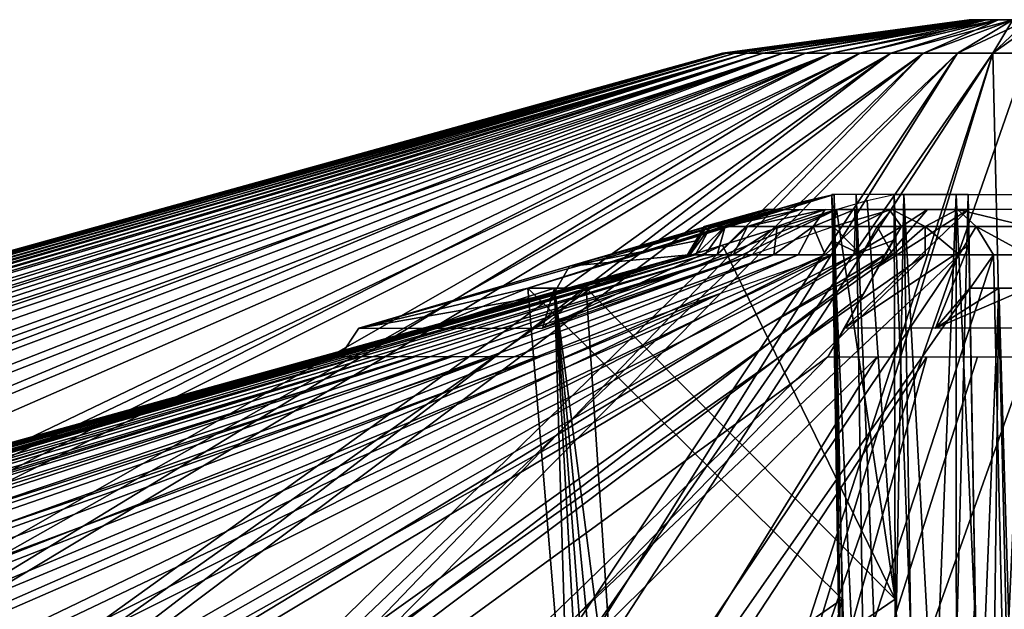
# Model space of a CAD drawing. Header units: millimetres. Extents: x -121 to 75, y -30 to 271.
# Tile 141 of 217: x -10.91 to -0.26, y 264.57 to 270.95. Entities that reach past the tile are written whole.
import ezdxf

# ---------------------------------------------------------------- set-up
doc = ezdxf.new("R2010")
doc.units = ezdxf.units.MM
doc.header["$LTSCALE"] = 65.185185
for name, color, linetype in [('396', 7, 'CONTINUOUS'), ('399', 7, 'CONTINUOUS'), ('444', 7, 'CONTINUOUS'), ('446', 7, 'CONTINUOUS'), ('447', 7, 'CONTINUOUS'), ('449', 7, 'CONTINUOUS'), ('452', 7, 'CONTINUOUS'), ('453', 7, 'CONTINUOUS'), ('481', 7, 'CONTINUOUS'), ('486', 7, 'CONTINUOUS'), ('489', 7, 'CONTINUOUS'), ('490', 7, 'CONTINUOUS'), ('491', 7, 'CONTINUOUS'), ('492', 7, 'CONTINUOUS'), ('494', 7, 'CONTINUOUS')]:
    doc.layers.add(name, color=color, linetype=linetype)

msp = doc.modelspace()

# ---------------------------------------------------------------- linework, layer by layer
at = {"layer": '396', "color": 251, "linetype": 'Continuous', "true_color": 0x4d4d4d}
for points in [[(-102.785, 242.989, 2.202), (-3.306, 270.582, -0.193), (-103.23, 242.871, 0.755), (-102.785, 242.989, 2.202)], [(-103.23, 242.871, 0.755), (-3.306, 270.582, -0.193), (-103.23, 242.871, -0.755), (-103.23, 242.871, 0.755)], [(-103.23, 242.871, -0.755), (-3.306, 270.582, -0.193), (-102.785, 242.989, -2.202), (-103.23, 242.871, -0.755)], [(-102.403, 243.09, 2.863), (-3.306, 270.582, -0.193), (-102.785, 242.989, 2.202), (-102.403, 243.09, 2.863)], [(-102.785, 242.989, -2.202), (-3.306, 270.582, -0.193), (-102.403, 243.09, -2.863), (-102.785, 242.989, -2.202)], [(-101.924, 243.218, 3.462), (-3.306, 270.582, -0.193), (-102.403, 243.09, 2.863), (-101.924, 243.218, 3.462)], [(-102.403, 243.09, -2.863), (-3.306, 270.582, -0.193), (-101.924, 243.218, -3.462), (-102.403, 243.09, -2.863)], [(-101.358, 243.369, 3.985), (-3.306, 270.582, -0.193), (-101.924, 243.218, 3.462), (-101.358, 243.369, 3.985)], [(-101.924, 243.218, -3.462), (-3.306, 270.582, -0.193), (-101.358, 243.369, -3.985), (-101.924, 243.218, -3.462)], [(-100.715, 243.542, 4.417), (-3.306, 270.582, -0.193), (-101.358, 243.369, 3.985), (-100.715, 243.542, 4.417)], [(-3.306, 270.582, -0.193), (-100.715, 243.542, -4.417), (-101.358, 243.369, -3.985), (-3.306, 270.582, -0.193)], [(-3.306, 270.582, 0.193), (-3.306, 270.582, -0.193), (-100.715, 243.542, 4.417), (-3.306, 270.582, 0.193)], [(-92.398, 245.751, 9.136), (-3.306, 270.582, 0.193), (-100.715, 243.542, 4.417), (-92.398, 245.751, 9.136)], [(-91.935, 245.871, -9.399), (-100.715, 243.542, -4.417), (-3.306, 270.582, -0.193), (-91.935, 245.871, -9.399)], [(-84.868, 247.672, 13.411), (-3.306, 270.582, 0.193), (-92.398, 245.751, 9.136), (-84.868, 247.672, 13.411)], [(-84.027, 247.881, -13.889), (-91.935, 245.871, -9.399), (-3.261, 270.582, -0.575), (-84.027, 247.881, -13.889)], [(-3.261, 270.582, -0.575), (-91.935, 245.871, -9.399), (-3.306, 270.582, -0.193), (-3.261, 270.582, -0.575)], [(-77.983, 249.346, 17.325), (-3.261, 270.582, 0.575), (-84.868, 247.672, 13.411), (-77.983, 249.346, 17.325)], [(-3.261, 270.582, 0.575), (-3.306, 270.582, 0.193), (-84.868, 247.672, 13.411), (-3.261, 270.582, 0.575)], [(-76.825, 249.619, -17.983), (-84.027, 247.881, -13.889), (-3.261, 270.582, -0.575), (-76.825, 249.619, -17.983)], [(-71.621, 250.806, 20.945), (-3.261, 270.582, 0.575), (-77.983, 249.346, 17.325), (-71.621, 250.806, 20.945)], [(-70.189, 251.121, -21.76), (-76.825, 249.619, -17.983), (-3.172, 270.582, -0.95), (-70.189, 251.121, -21.76)], [(-3.172, 270.582, -0.95), (-76.825, 249.619, -17.983), (-3.261, 270.582, -0.575), (-3.172, 270.582, -0.95)], [(-3.172, 270.582, 0.95), (-3.261, 270.582, 0.575), (-71.621, 250.806, 20.945), (-3.172, 270.582, 0.95)], [(-65.68, 252.076, 24.329), (-3.172, 270.582, 0.95), (-71.621, 250.806, 20.945), (-65.68, 252.076, 24.329)], [(-63.999, 252.416, -25.287), (-70.189, 251.121, -21.76), (-3.041, 270.582, -1.312), (-63.999, 252.416, -25.287)], [(-3.041, 270.582, -1.312), (-70.189, 251.121, -21.76), (-3.172, 270.582, -0.95), (-3.041, 270.582, -1.312)], [(-3.041, 270.582, 1.312), (-3.172, 270.582, 0.95), (-65.68, 252.076, 24.329), (-3.041, 270.582, 1.312)], [(-60.071, 253.175, 27.529), (-3.041, 270.582, 1.312), (-65.68, 252.076, 24.329), (-60.071, 253.175, 27.529)], [(-58.157, 253.524, -28.622), (-63.999, 252.416, -25.287), (-3.041, 270.582, -1.312), (-58.157, 253.524, -28.622)], [(-54.718, 254.115, 30.587), (-3.041, 270.582, 1.312), (-60.071, 253.175, 27.529), (-54.718, 254.115, 30.587)], [(-52.572, 254.459, -31.814), (-58.157, 253.524, -28.622), (-2.868, 270.582, -1.656), (-52.572, 254.459, -31.814)], [(-2.868, 270.582, -1.656), (-58.157, 253.524, -28.622), (-3.041, 270.582, -1.312), (-2.868, 270.582, -1.656)], [(-49.552, 254.906, 33.542), (-2.868, 270.582, 1.656), (-54.718, 254.115, 30.587), (-49.552, 254.906, 33.542)], [(-2.868, 270.582, 1.656), (-3.041, 270.582, 1.312), (-54.718, 254.115, 30.587), (-2.868, 270.582, 1.656)], [(-47.169, 255.226, -34.908), (-52.572, 254.459, -31.814), (-2.656, 270.582, -1.977), (-47.169, 255.226, -34.908)], [(-2.656, 270.582, -1.977), (-52.572, 254.459, -31.814), (-2.868, 270.582, -1.656), (-2.656, 270.582, -1.977)], [(-2.656, 270.582, 1.977), (-2.868, 270.582, 1.656), (-49.552, 254.906, 33.542), (-2.656, 270.582, 1.977)], [(-44.515, 255.548, 36.429), (-2.656, 270.582, 1.977), (-49.552, 254.906, 33.542), (-44.515, 255.548, 36.429)], [(-41.883, 255.828, -37.94), (-47.169, 255.226, -34.908), (-2.656, 270.582, -1.977), (-41.883, 255.828, -37.94)], [(-2.409, 270.582, 2.272), (-2.656, 270.582, 1.977), (-44.515, 255.548, 36.429), (-2.409, 270.582, 2.272)], [(-39.556, 256.041, 39.276), (-2.409, 270.582, 2.272), (-44.515, 255.548, 36.429), (-39.556, 256.041, 39.276)], [(-36.661, 256.259, -40.94), (-41.883, 255.828, -37.94), (-2.409, 270.582, -2.272), (-36.661, 256.259, -40.94)], [(-2.409, 270.582, -2.272), (-41.883, 255.828, -37.94), (-2.656, 270.582, -1.977), (-2.409, 270.582, -2.272)], [(-34.64, 256.38, 42.103), (-2.129, 270.582, 2.537), (-39.556, 256.041, 39.276), (-34.64, 256.38, 42.103)], [(-2.129, 270.582, 2.537), (-2.409, 270.582, 2.272), (-39.556, 256.041, 39.276), (-2.129, 270.582, 2.537)], [(-31.47, 256.514, -43.93), (-36.661, 256.259, -40.94), (-2.129, 270.582, -2.537), (-31.47, 256.514, -43.93)], [(-2.129, 270.582, -2.537), (-36.661, 256.259, -40.94), (-2.409, 270.582, -2.272), (-2.129, 270.582, -2.537)], [(-29.742, 256.558, 44.926), (-2.129, 270.582, 2.537), (-34.64, 256.38, 42.103), (-29.742, 256.558, 44.926)], [(-26.289, 256.585, -46.918), (-31.47, 256.514, -43.93), (-1.82, 270.582, -2.767), (-26.289, 256.585, -46.918)], [(-1.82, 270.582, -2.767), (-31.47, 256.514, -43.93), (-2.129, 270.582, -2.537), (-1.82, 270.582, -2.767)], [(-24.85, 256.572, 47.749), (-1.82, 270.582, 2.767), (-29.742, 256.558, 44.926), (-24.85, 256.572, 47.749)], [(-1.82, 270.582, 2.767), (-2.129, 270.582, 2.537), (-29.742, 256.558, 44.926), (-1.82, 270.582, 2.767)], [(-21.11, 256.471, -49.912), (-26.289, 256.585, -46.918), (-1.486, 270.582, -2.959), (-21.11, 256.471, -49.912)], [(-1.486, 270.582, -2.959), (-26.289, 256.585, -46.918), (-1.82, 270.582, -2.767), (-1.486, 270.582, -2.959)], [(-19.958, 256.421, 50.579), (-1.486, 270.582, 2.959), (-24.85, 256.572, 47.749), (-19.958, 256.421, 50.579)], [(-1.486, 270.582, 2.959), (-1.82, 270.582, 2.767), (-24.85, 256.572, 47.749), (-1.486, 270.582, 2.959)], [(-15.922, 256.175, -52.917), (-21.11, 256.471, -49.912), (-1.133, 270.582, -3.112), (-15.922, 256.175, -52.917)], [(-1.133, 270.582, -3.112), (-21.11, 256.471, -49.912), (-1.486, 270.582, -2.959), (-1.133, 270.582, -3.112)], [(-15.055, 256.108, 53.42), (-1.133, 270.582, 3.112), (-19.958, 256.421, 50.579), (-15.055, 256.108, 53.42)], [(-1.133, 270.582, 3.112), (-1.486, 270.582, 2.959), (-19.958, 256.421, 50.579), (-1.133, 270.582, 3.112)], [(-10.702, 255.703, -55.946), (-15.922, 256.175, -52.917), (-0.764, 270.582, -3.222), (-10.702, 255.703, -55.946)], [(-0.764, 270.582, -3.222), (-15.922, 256.175, -52.917), (-1.133, 270.582, -3.112), (-0.764, 270.582, -3.222)], [(-0.764, 270.582, 3.222), (-1.133, 270.582, 3.112), (-15.055, 256.108, 53.42), (-0.764, 270.582, 3.222)], [(-10.119, 255.641, 56.285), (-0.764, 270.582, 3.222), (-15.055, 256.108, 53.42), (-10.119, 255.641, 56.285)], [(-5.412, 255.063, -59.021), (-10.702, 255.703, -55.946), (-0.384, 270.582, -3.289), (-5.412, 255.063, -59.021)], [(-0.384, 270.582, -3.289), (-10.702, 255.703, -55.946), (-0.764, 270.582, -3.222), (-0.384, 270.582, -3.289)], [(-5.115, 255.023, 59.194), (-0.384, 270.582, 3.289), (-10.119, 255.641, 56.285), (-5.115, 255.023, 59.194)], [(-0.384, 270.582, 3.289), (-0.764, 270.582, 3.222), (-10.119, 255.641, 56.285), (-0.384, 270.582, 3.289)], [(0, 254.258, -62.173), (-5.412, 255.063, -59.021), (0, 270.582, -3.311), (0, 254.258, -62.173)], [(0, 270.582, -3.311), (-5.412, 255.063, -59.021), (-0.384, 270.582, -3.289), (0, 270.582, -3.311)], [(0, 254.258, 62.173), (-0.384, 270.582, 3.289), (-5.115, 255.023, 59.194), (0, 254.258, 62.173)], [(0, 270.582, 3.311), (-0.384, 270.582, 3.289), (0, 254.258, 62.173), (0, 270.582, 3.311)]]:
    msp.add_3dface(points, dxfattribs=at)
at = {"layer": '399', "color": 251, "linetype": 'Continuous', "true_color": 0x4d4d4d}
for points in [[(-103.207, 240.802, 0.757), (-103.207, 240.802, -0.757), (-3.686, 268.402, 0.046), (-103.207, 240.802, 0.757)], [(-102.76, 240.92, 2.208), (-103.207, 240.802, 0.757), (-3.686, 268.402, 0.046), (-102.76, 240.92, 2.208)], [(-103.207, 240.802, -0.757), (-102.76, 240.92, -2.208), (-3.686, 268.402, 0.046), (-103.207, 240.802, -0.757)], [(-3.662, 268.402, 0.422), (-102.76, 240.92, 2.208), (-3.686, 268.402, 0.046), (-3.662, 268.402, 0.422)], [(-102.378, 241.021, 2.871), (-102.76, 240.92, 2.208), (-3.662, 268.402, 0.422), (-102.378, 241.021, 2.871)], [(-102.76, 240.92, -2.208), (-102.378, 241.021, -2.871), (-3.686, 268.402, 0.046), (-102.76, 240.92, -2.208)], [(-101.897, 241.149, 3.472), (-102.378, 241.021, 2.871), (-3.662, 268.402, 0.422), (-101.897, 241.149, 3.472)], [(-102.378, 241.021, -2.871), (-101.897, 241.149, -3.472), (-3.686, 268.402, 0.046), (-102.378, 241.021, -2.871)], [(-101.897, 241.149, -3.472), (-101.329, 241.302, -3.996), (-3.686, 268.402, 0.046), (-101.897, 241.149, -3.472)], [(-101.329, 241.302, 3.996), (-101.897, 241.149, 3.472), (-3.662, 268.402, 0.422), (-101.329, 241.302, 3.996)], [(-101.329, 241.302, -3.996), (-100.683, 241.476, -4.43), (-3.686, 268.402, 0.046), (-101.329, 241.302, -3.996)], [(-100.683, 241.476, 4.43), (-101.329, 241.302, 3.996), (-3.662, 268.402, 0.422), (-100.683, 241.476, 4.43)], [(-3.686, 268.402, 0.046), (-100.683, 241.476, -4.43), (-3.672, 268.402, -0.33), (-3.686, 268.402, 0.046)], [(-100.683, 241.476, -4.43), (-91.902, 243.805, -9.41), (-3.672, 268.402, -0.33), (-100.683, 241.476, -4.43)], [(-92.365, 243.684, 9.147), (-100.683, 241.476, 4.43), (-3.662, 268.402, 0.422), (-92.365, 243.684, 9.147)], [(-84.834, 245.605, 13.421), (-92.365, 243.684, 9.147), (-3.662, 268.402, 0.422), (-84.834, 245.605, 13.421)], [(-91.902, 243.805, -9.41), (-83.993, 245.814, -13.899), (-3.672, 268.402, -0.33), (-91.902, 243.805, -9.41)], [(-77.948, 247.28, 17.333), (-84.834, 245.605, 13.421), (-3.6, 268.402, 0.793), (-77.948, 247.28, 17.333)], [(-3.6, 268.402, 0.793), (-84.834, 245.605, 13.421), (-3.662, 268.402, 0.422), (-3.6, 268.402, 0.793)], [(-3.672, 268.402, -0.33), (-83.993, 245.814, -13.899), (-5.136, 267.979, -0.902), (-3.672, 268.402, -0.33)], [(-71.586, 248.739, 20.951), (-77.948, 247.28, 17.333), (-3.5, 268.402, 1.157), (-71.586, 248.739, 20.951)], [(-3.5, 268.402, 1.157), (-77.948, 247.28, 17.333), (-3.6, 268.402, 0.793), (-3.5, 268.402, 1.157)], [(-65.645, 250.009, 24.334), (-71.586, 248.739, 20.951), (-3.5, 268.402, 1.157), (-65.645, 250.009, 24.334)], [(-60.037, 251.108, 27.531), (-65.645, 250.009, 24.334), (-3.364, 268.402, 1.508), (-60.037, 251.108, 27.531)], [(-3.364, 268.402, 1.508), (-65.645, 250.009, 24.334), (-3.5, 268.402, 1.157), (-3.364, 268.402, 1.508)], [(-3.193, 268.402, 1.843), (-60.037, 251.108, 27.531), (-3.364, 268.402, 1.508), (-3.193, 268.402, 1.843)], [(-54.685, 252.048, 30.586), (-60.037, 251.108, 27.531), (-3.193, 268.402, 1.843), (-54.685, 252.048, 30.586)], [(-49.52, 252.838, 33.539), (-54.685, 252.048, 30.586), (-3.193, 268.402, 1.843), (-49.52, 252.838, 33.539)], [(-2.988, 268.402, 2.159), (-49.52, 252.838, 33.539), (-3.193, 268.402, 1.843), (-2.988, 268.402, 2.159)], [(-44.484, 253.48, 36.423), (-49.52, 252.838, 33.539), (-2.988, 268.402, 2.159), (-44.484, 253.48, 36.423)], [(-2.752, 268.402, 2.453), (-44.484, 253.48, 36.423), (-2.988, 268.402, 2.159), (-2.752, 268.402, 2.453)], [(-39.528, 253.973, 39.267), (-44.484, 253.48, 36.423), (-2.752, 268.402, 2.453), (-39.528, 253.973, 39.267)], [(-2.487, 268.402, 2.721), (-39.528, 253.973, 39.267), (-2.752, 268.402, 2.453), (-2.487, 268.402, 2.721)], [(-34.615, 254.311, 42.092), (-39.528, 253.973, 39.267), (-2.487, 268.402, 2.721), (-34.615, 254.311, 42.092)], [(-29.721, 254.489, 44.911), (-34.615, 254.311, 42.092), (-2.197, 268.402, 2.961), (-29.721, 254.489, 44.911)], [(-2.197, 268.402, 2.961), (-34.615, 254.311, 42.092), (-2.487, 268.402, 2.721), (-2.197, 268.402, 2.961)], [(-31.447, 254.445, -43.916), (-26.27, 254.516, -46.903), (-2.122, 268.402, -3.015), (-31.447, 254.445, -43.916)], [(-3.349, 267.978, -3.997), (-31.447, 254.445, -43.916), (-2.122, 268.402, -3.015), (-3.349, 267.978, -3.997)], [(-24.833, 254.503, 47.733), (-29.721, 254.489, 44.911), (-1.883, 268.402, 3.169), (-24.833, 254.503, 47.733)], [(-1.883, 268.402, 3.169), (-29.721, 254.489, 44.911), (-2.197, 268.402, 2.961), (-1.883, 268.402, 3.169)], [(-26.27, 254.516, -46.903), (-21.095, 254.402, -49.894), (-1.466, 268.402, -3.383), (-26.27, 254.516, -46.903)], [(-2.122, 268.402, -3.015), (-26.27, 254.516, -46.903), (-1.803, 268.402, -3.215), (-2.122, 268.402, -3.015)], [(-1.803, 268.402, -3.215), (-26.27, 254.516, -46.903), (-1.466, 268.402, -3.383), (-1.803, 268.402, -3.215)], [(-19.945, 254.351, 50.56), (-24.833, 254.503, 47.733), (-1.55, 268.402, 3.345), (-19.945, 254.351, 50.56)], [(-1.55, 268.402, 3.345), (-24.833, 254.503, 47.733), (-1.883, 268.402, 3.169), (-1.55, 268.402, 3.345)], [(-1.466, 268.402, -3.383), (-21.095, 254.402, -49.894), (-1.113, 268.402, -3.514), (-1.466, 268.402, -3.383)], [(-21.095, 254.402, -49.894), (-15.912, 254.105, -52.898), (-1.113, 268.402, -3.514), (-21.095, 254.402, -49.894)], [(-1.787, 267.978, 4.899), (-19.945, 254.351, 50.56), (-1.55, 268.402, 3.345), (-1.787, 267.978, 4.899)], [(-1.113, 268.402, -3.514), (-15.912, 254.105, -52.898), (-0.748, 268.402, -3.61), (-1.113, 268.402, -3.514)], [(-15.912, 254.105, -52.898), (-10.696, 253.634, -55.926), (-0.748, 268.402, -3.61), (-15.912, 254.105, -52.898)], [(-10.696, 253.634, -55.926), (-5.41, 252.994, -59.001), (-0.376, 268.402, -3.667), (-10.696, 253.634, -55.926)], [(-0.748, 268.402, -3.61), (-10.696, 253.634, -55.926), (-0.376, 268.402, -3.667), (-0.748, 268.402, -3.61)], [(-5.41, 252.994, -59.001), (0, 252.188, -62.153), (-0.376, 268.402, -3.667), (-5.41, 252.994, -59.001)], [(-0.376, 268.402, -3.667), (0, 252.188, -62.153), (0, 268.402, -3.686), (-0.376, 268.402, -3.667)], [(-83.993, 245.814, -13.899), (-76.791, 247.552, -17.991), (-5.136, 267.979, -0.902), (-83.993, 245.814, -13.899)], [(-5.136, 267.979, -0.902), (-76.791, 247.552, -17.991), (-7.448, 267.3, -1.798), (-5.136, 267.979, -0.902)], [(-36.635, 254.191, -40.93), (-31.447, 254.445, -43.916), (-3.349, 267.978, -3.997), (-36.635, 254.191, -40.93)], [(-5.281, 267.3, -5.551), (-36.635, 254.191, -40.93), (-3.349, 267.978, -3.997), (-5.281, 267.3, -5.551)], [(-2.167, 267.3, 7.349), (-19.945, 254.351, 50.56), (-1.787, 267.978, 4.899), (-2.167, 267.3, 7.349)], [(-76.791, 247.552, -17.991), (-70.154, 249.054, -21.766), (-7.448, 267.3, -1.798), (-76.791, 247.552, -17.991)], [(-7.448, 267.3, -1.798), (-70.154, 249.054, -21.766), (-7.242, 267.3, -2.5), (-7.448, 267.3, -1.798)], [(-70.154, 249.054, -21.766), (-63.965, 250.349, -25.291), (-7.242, 267.3, -2.5), (-70.154, 249.054, -21.766)], [(-7.242, 267.3, -2.5), (-63.965, 250.349, -25.291), (-6.97, 267.3, -3.18), (-7.242, 267.3, -2.5)], [(-63.965, 250.349, -25.291), (-58.122, 251.457, -28.623), (-6.97, 267.3, -3.18), (-63.965, 250.349, -25.291)], [(-6.97, 267.3, -3.18), (-58.122, 251.457, -28.623), (-6.635, 267.3, -3.831), (-6.97, 267.3, -3.18)], [(-58.122, 251.457, -28.623), (-52.539, 252.391, -31.813), (-6.635, 267.3, -3.831), (-58.122, 251.457, -28.623)], [(-6.635, 267.3, -3.831), (-52.539, 252.391, -31.813), (-6.239, 267.3, -4.447), (-6.635, 267.3, -3.831)], [(-52.539, 252.391, -31.813), (-47.138, 253.159, -34.903), (-6.239, 267.3, -4.447), (-52.539, 252.391, -31.813)], [(-6.239, 267.3, -4.447), (-47.138, 253.159, -34.903), (-5.786, 267.3, -5.022), (-6.239, 267.3, -4.447)], [(-47.138, 253.159, -34.903), (-41.853, 253.76, -37.932), (-5.786, 267.3, -5.022), (-47.138, 253.159, -34.903)], [(-41.853, 253.76, -37.932), (-36.635, 254.191, -40.93), (-5.281, 267.3, -5.551), (-41.853, 253.76, -37.932)], [(-5.786, 267.3, -5.022), (-41.853, 253.76, -37.932), (-5.281, 267.3, -5.551), (-5.786, 267.3, -5.022)], [(-15.045, 254.039, 53.4), (-19.945, 254.351, 50.56), (-2.167, 267.3, 7.349), (-15.045, 254.039, 53.4)], [(-10.113, 253.571, 56.265), (-15.045, 254.039, 53.4), (-1.635, 267.3, 7.485), (-10.113, 253.571, 56.265)], [(-1.635, 267.3, 7.485), (-15.045, 254.039, 53.4), (-2.167, 267.3, 7.349), (-1.635, 267.3, 7.485)], [(-5.113, 252.953, 59.174), (-10.113, 253.571, 56.265), (-1.095, 267.3, 7.583), (-5.113, 252.953, 59.174)], [(-1.095, 267.3, 7.583), (-10.113, 253.571, 56.265), (-1.635, 267.3, 7.485), (-1.095, 267.3, 7.583)], [(0, 252.188, 62.153), (-5.113, 252.953, 59.174), (0, 267.3, 7.662), (0, 252.188, 62.153)], [(0, 267.3, 7.662), (-5.113, 252.953, 59.174), (-0.549, 267.3, 7.642), (0, 267.3, 7.662)], [(-0.549, 267.3, 7.642), (-5.113, 252.953, 59.174), (-1.095, 267.3, 7.583), (-0.549, 267.3, 7.642)]]:
    msp.add_3dface(points, dxfattribs=at)
at = {"layer": '444', "color": 251, "linetype": 'Continuous', "true_color": 0x4d4d4d}
for points in [[(-0.639, 270.945, 0), (-0.617, 270.945, 0.165), (-0.617, 270.945, -0.165), (-0.639, 270.945, 0)], [(-0.617, 270.945, -0.165), (-0.553, 270.945, 0.32), (-0.553, 270.945, -0.32), (-0.617, 270.945, -0.165)], [(-0.617, 270.945, 0.165), (-0.553, 270.945, 0.32), (-0.617, 270.945, -0.165), (-0.617, 270.945, 0.165)], [(-0.553, 270.945, -0.32), (-0.452, 270.945, 0.452), (-0.452, 270.945, -0.452), (-0.553, 270.945, -0.32)], [(-0.553, 270.945, 0.32), (-0.452, 270.945, 0.452), (-0.553, 270.945, -0.32), (-0.553, 270.945, 0.32)], [(-0.452, 270.945, 0.452), (-0.32, 270.945, 0.553), (-0.452, 270.945, -0.452), (-0.452, 270.945, 0.452)], [(-0.452, 270.945, -0.452), (-0.32, 270.945, 0.553), (-0.32, 270.945, -0.553), (-0.452, 270.945, -0.452)], [(-0.32, 270.945, 0.553), (-0.165, 270.945, 0.617), (-0.32, 270.945, -0.553), (-0.32, 270.945, 0.553)], [(-0.32, 270.945, -0.553), (-0.165, 270.945, 0.617), (-0.165, 270.945, -0.617), (-0.32, 270.945, -0.553)]]:
    msp.add_3dface(points, dxfattribs=at)
at = {"layer": '446', "color": 251, "linetype": 'Continuous', "true_color": 0x4d4d4d}
for points in [[(-3.261, 270.582, -0.575), (-3.306, 270.582, -0.193), (-0.617, 270.945, -0.165), (-3.261, 270.582, -0.575)], [(-3.306, 270.582, -0.193), (-3.306, 270.582, 0.193), (-0.639, 270.945, 0), (-3.306, 270.582, -0.193)], [(-3.306, 270.582, -0.193), (-0.639, 270.945, 0), (-0.617, 270.945, -0.165), (-3.306, 270.582, -0.193)], [(-3.306, 270.582, 0.193), (-3.261, 270.582, 0.575), (-0.639, 270.945, 0), (-3.306, 270.582, 0.193)], [(-3.261, 270.582, 0.575), (-3.172, 270.582, 0.95), (-0.617, 270.945, 0.165), (-3.261, 270.582, 0.575)], [(-3.261, 270.582, 0.575), (-0.617, 270.945, 0.165), (-0.639, 270.945, 0), (-3.261, 270.582, 0.575)], [(-3.172, 270.582, -0.95), (-3.261, 270.582, -0.575), (-0.617, 270.945, -0.165), (-3.172, 270.582, -0.95)], [(-3.172, 270.582, 0.95), (-3.041, 270.582, 1.312), (-0.617, 270.945, 0.165), (-3.172, 270.582, 0.95)], [(-3.172, 270.582, -0.95), (-0.617, 270.945, -0.165), (-0.553, 270.945, -0.32), (-3.172, 270.582, -0.95)], [(-3.041, 270.582, -1.312), (-3.172, 270.582, -0.95), (-0.553, 270.945, -0.32), (-3.041, 270.582, -1.312)], [(-3.041, 270.582, 1.312), (-2.868, 270.582, 1.656), (-0.617, 270.945, 0.165), (-3.041, 270.582, 1.312)], [(-2.868, 270.582, -1.656), (-3.041, 270.582, -1.312), (-0.553, 270.945, -0.32), (-2.868, 270.582, -1.656)], [(-2.868, 270.582, 1.656), (-2.656, 270.582, 1.977), (-0.553, 270.945, 0.32), (-2.868, 270.582, 1.656)], [(-2.868, 270.582, 1.656), (-0.553, 270.945, 0.32), (-0.617, 270.945, 0.165), (-2.868, 270.582, 1.656)], [(-2.656, 270.582, -1.977), (-2.868, 270.582, -1.656), (-0.452, 270.945, -0.452), (-2.656, 270.582, -1.977)], [(-2.868, 270.582, -1.656), (-0.553, 270.945, -0.32), (-0.452, 270.945, -0.452), (-2.868, 270.582, -1.656)], [(-2.656, 270.582, 1.977), (-2.409, 270.582, 2.272), (-0.553, 270.945, 0.32), (-2.656, 270.582, 1.977)], [(-2.409, 270.582, -2.272), (-2.656, 270.582, -1.977), (-0.452, 270.945, -0.452), (-2.409, 270.582, -2.272)], [(-2.409, 270.582, 2.272), (-0.452, 270.945, 0.452), (-0.553, 270.945, 0.32), (-2.409, 270.582, 2.272)], [(-2.409, 270.582, 2.272), (-2.129, 270.582, 2.537), (-0.452, 270.945, 0.452), (-2.409, 270.582, 2.272)], [(-2.129, 270.582, -2.537), (-2.409, 270.582, -2.272), (-0.452, 270.945, -0.452), (-2.129, 270.582, -2.537)], [(-2.129, 270.582, 2.537), (-1.82, 270.582, 2.767), (-0.452, 270.945, 0.452), (-2.129, 270.582, 2.537)], [(-1.82, 270.582, -2.767), (-2.129, 270.582, -2.537), (-0.32, 270.945, -0.553), (-1.82, 270.582, -2.767)], [(-2.129, 270.582, -2.537), (-0.452, 270.945, -0.452), (-0.32, 270.945, -0.553), (-2.129, 270.582, -2.537)], [(-1.82, 270.582, 2.767), (-0.32, 270.945, 0.553), (-0.452, 270.945, 0.452), (-1.82, 270.582, 2.767)], [(-1.82, 270.582, 2.767), (-1.486, 270.582, 2.959), (-0.32, 270.945, 0.553), (-1.82, 270.582, 2.767)], [(-1.486, 270.582, -2.959), (-1.82, 270.582, -2.767), (-0.32, 270.945, -0.553), (-1.486, 270.582, -2.959)], [(-1.486, 270.582, 2.959), (-1.133, 270.582, 3.112), (-0.32, 270.945, 0.553), (-1.486, 270.582, 2.959)], [(-1.133, 270.582, -3.112), (-1.486, 270.582, -2.959), (-0.165, 270.945, -0.617), (-1.133, 270.582, -3.112)], [(-1.486, 270.582, -2.959), (-0.32, 270.945, -0.553), (-0.165, 270.945, -0.617), (-1.486, 270.582, -2.959)], [(-0.764, 270.582, -3.222), (-1.133, 270.582, -3.112), (-0.165, 270.945, -0.617), (-0.764, 270.582, -3.222)], [(-1.133, 270.582, 3.112), (-0.764, 270.582, 3.222), (-0.165, 270.945, 0.617), (-1.133, 270.582, 3.112)], [(-1.133, 270.582, 3.112), (-0.165, 270.945, 0.617), (-0.32, 270.945, 0.553), (-1.133, 270.582, 3.112)], [(-0.384, 270.582, -3.289), (-0.764, 270.582, -3.222), (0, 270.945, -0.639), (-0.384, 270.582, -3.289)], [(-0.764, 270.582, -3.222), (-0.165, 270.945, -0.617), (0, 270.945, -0.639), (-0.764, 270.582, -3.222)], [(-0.764, 270.582, 3.222), (-0.384, 270.582, 3.289), (-0.165, 270.945, 0.617), (-0.764, 270.582, 3.222)], [(-0.384, 270.582, -3.289), (0, 270.945, -0.639), (0, 270.854, -1.988), (-0.384, 270.582, -3.289)], [(-0.384, 270.582, 3.289), (0, 270.582, 3.311), (-0.165, 270.945, 0.617), (-0.384, 270.582, 3.289)], [(0, 270.582, -3.311), (-0.384, 270.582, -3.289), (0, 270.854, -1.988), (0, 270.582, -3.311)]]:
    msp.add_3dface(points, dxfattribs=at)
at = {"layer": '447', "color": 251, "linetype": 'Continuous', "true_color": 0x4d4d4d}
for points in [[(-2.125, 269.056, 0.329), (-2.1, 269.056, -0.462), (-1.984, 260.445, 0.252), (-2.125, 269.056, 0.329)], [(-1.862, 269.056, 1.075), (-2.125, 269.056, 0.329), (-1.732, 260.445, 1), (-1.862, 269.056, 1.075)], [(-1.732, 260.445, 1), (-2.125, 269.056, 0.329), (-1.895, 260.445, 0.639), (-1.732, 260.445, 1)], [(-1.895, 260.445, 0.639), (-2.125, 269.056, 0.329), (-1.984, 260.445, 0.252), (-1.895, 260.445, 0.639)], [(-1.984, 260.445, 0.252), (-2.1, 269.056, -0.462), (-1.995, 260.445, -0.144), (-1.984, 260.445, 0.252)], [(-1.995, 260.445, -0.144), (-2.1, 269.056, -0.462), (-2.013, 264.681, -0.499), (-1.995, 260.445, -0.144)], [(-1.347, 269.056, 1.676), (-1.862, 269.056, 1.075), (-1.501, 260.445, 1.322), (-1.347, 269.056, 1.676)], [(-1.501, 260.445, 1.322), (-1.862, 269.056, 1.075), (-1.732, 260.445, 1), (-1.501, 260.445, 1.322)], [(-1.21, 260.445, 1.592), (-1.347, 269.056, 1.676), (-1.501, 260.445, 1.322), (-1.21, 260.445, 1.592)], [(-1.439, 264.681, -1.493), (-1.45, 269.056, -1.588), (-1.122, 260.445, -1.655), (-1.439, 264.681, -1.493)], [(-1.45, 269.056, -1.588), (-0.778, 269.056, -2.005), (-1.122, 260.445, -1.655), (-1.45, 269.056, -1.588)], [(-0.65, 269.056, 2.05), (-1.347, 269.056, 1.676), (-0.872, 260.445, 1.8), (-0.65, 269.056, 2.05)], [(-0.872, 260.445, 1.8), (-1.347, 269.056, 1.676), (-1.21, 260.445, 1.592), (-0.872, 260.445, 1.8)], [(-1.122, 260.445, -1.655), (-0.778, 269.056, -2.005), (-0.774, 260.445, -1.844), (-1.122, 260.445, -1.655)], [(-0.574, 264.681, 1.993), (-0.65, 269.056, 2.05), (-0.872, 260.445, 1.8), (-0.574, 264.681, 1.993)], [(-0.774, 260.445, -1.844), (-0.778, 269.056, -2.005), (-0.395, 260.445, -1.961), (-0.774, 260.445, -1.844)], [(-0.778, 269.056, -2.005), (0, 269.056, -2.15), (-0.395, 260.445, -1.961), (-0.778, 269.056, -2.005)], [(-0.395, 260.445, -1.961), (0, 269.056, -2.15), (0, 260.445, -2), (-0.395, 260.445, -1.961)], [(-1.927, 260.445, -0.535), (-1.995, 260.445, -0.144), (-2.013, 264.681, -0.499), (-1.927, 260.445, -0.535)], [(-1.427, 260.445, -1.401), (-1.439, 264.681, -1.493), (-1.122, 260.445, -1.655), (-1.427, 260.445, -1.401)], [(-0.5, 260.445, 1.936), (-0.574, 264.681, 1.993), (-0.872, 260.445, 1.8), (-0.5, 260.445, 1.936)]]:
    msp.add_3dface(points, dxfattribs=at)
at = {"layer": '449', "color": 251, "linetype": 'Continuous', "true_color": 0x4d4d4d}
for points in [[(-0.65, 269.056, 2.05), (-0.574, 264.681, 1.993), (-0.649, 268.993, 2.368), (-0.65, 269.056, 2.05)], [(-0.649, 268.993, 2.368), (-0.574, 264.681, 1.993), (-0.647, 268.895, 2.769), (-0.649, 268.993, 2.368)], [(-0.647, 268.895, 2.769), (-0.574, 264.681, 1.993), (-0.641, 268.508, 4.19), (-0.647, 268.895, 2.769)], [(-0.641, 268.508, 4.19), (-0.574, 264.681, 1.993), (-0.633, 268.042, 5.886), (-0.641, 268.508, 4.19)], [(-0.633, 268.042, 5.886), (-0.574, 264.681, 1.993), (-0.538, 262.644, 5.42), (-0.633, 268.042, 5.886)], [(-0.574, 264.681, 1.993), (-0.5, 260.445, 1.936), (-0.538, 262.644, 5.42), (-0.574, 264.681, 1.993)]]:
    msp.add_3dface(points, dxfattribs=at)
at = {"layer": '452', "color": 251, "linetype": 'Continuous', "true_color": 0x4d4d4d}
for points in [[(-2.013, 264.681, -0.499), (-2.1, 269.056, -0.462), (-5.413, 268.042, -2.395), (-2.013, 264.681, -0.499)], [(-5.413, 268.042, -2.395), (-2.1, 269.056, -0.462), (-3.958, 268.506, -1.545), (-5.413, 268.042, -2.395)], [(-3.958, 268.506, -1.545), (-2.1, 269.056, -0.462), (-2.722, 268.895, -0.824), (-3.958, 268.506, -1.545)], [(-2.722, 268.895, -0.824), (-2.1, 269.056, -0.462), (-2.414, 268.983, -0.644), (-2.722, 268.895, -0.824)], [(-4.963, 262.641, -2.244), (-2.013, 264.681, -0.499), (-5.413, 268.042, -2.395), (-4.963, 262.641, -2.244)], [(-3.021, 260.445, -1.167), (-2.013, 264.681, -0.499), (-4.963, 262.641, -2.244), (-3.021, 260.445, -1.167)], [(-1.927, 260.445, -0.535), (-2.013, 264.681, -0.499), (-3.021, 260.445, -1.167), (-1.927, 260.445, -0.535)]]:
    msp.add_3dface(points, dxfattribs=at)
at = {"layer": '453', "color": 251, "linetype": 'Continuous', "true_color": 0x4d4d4d}
for points in [[(-1.742, 268.989, -1.756), (-1.439, 264.681, -1.493), (-2.074, 268.895, -1.945), (-1.742, 268.989, -1.756)], [(-1.45, 269.056, -1.588), (-1.439, 264.681, -1.493), (-1.742, 268.989, -1.756), (-1.45, 269.056, -1.588)], [(-2.074, 268.895, -1.945), (-1.439, 264.681, -1.493), (-3.309, 268.508, -2.65), (-2.074, 268.895, -1.945)], [(-3.309, 268.508, -2.65), (-1.439, 264.681, -1.493), (-4.781, 268.042, -3.491), (-3.309, 268.508, -2.65)], [(-4.781, 268.042, -3.491), (-1.439, 264.681, -1.493), (-4.425, 262.644, -3.176), (-4.781, 268.042, -3.491)], [(-1.439, 264.681, -1.493), (-1.427, 260.445, -1.401), (-4.425, 262.644, -3.176), (-1.439, 264.681, -1.493)]]:
    msp.add_3dface(points, dxfattribs=at)
at = {"layer": '481', "color": 251, "linetype": 'Continuous', "true_color": 0x4d4d4d}
for points in [[(-5.413, 268.042, -2.395), (-2.722, 268.895, -0.824), (-7.242, 267.609, -1.884), (-5.413, 268.042, -2.395)], [(-7.242, 267.609, -1.884), (-2.722, 268.895, -0.824), (-4.961, 268.28, -1.002), (-7.242, 267.609, -1.884)], [(-5.413, 268.042, -2.395), (-3.958, 268.506, -1.545), (-2.722, 268.895, -0.824), (-5.413, 268.042, -2.395)], [(-2.074, 268.895, -1.945), (-3.309, 268.508, -2.65), (-5.253, 267.609, -5.33), (-2.074, 268.895, -1.945)], [(-3.347, 268.281, -3.795), (-2.074, 268.895, -1.945), (-5.253, 267.609, -5.33), (-3.347, 268.281, -3.795)], [(-3.482, 268.711, -0.426), (-4.961, 268.28, -1.002), (-2.82, 268.895, -0.37), (-3.482, 268.711, -0.426)], [(-4.961, 268.28, -1.002), (-2.722, 268.895, -0.824), (-2.82, 268.895, -0.37), (-4.961, 268.28, -1.002)], [(-3.505, 268.711, 0.139), (-3.482, 268.711, -0.426), (-2.842, 268.895, 0.094), (-3.505, 268.711, 0.139)], [(-3.438, 268.711, 0.7), (-3.505, 268.711, 0.139), (-2.789, 268.895, 0.555), (-3.438, 268.711, 0.7)], [(-2.789, 268.895, 0.555), (-3.505, 268.711, 0.139), (-2.842, 268.895, 0.094), (-2.789, 268.895, 0.555)], [(-2.842, 268.895, 0.094), (-3.482, 268.711, -0.426), (-2.82, 268.895, -0.37), (-2.842, 268.895, 0.094)], [(-3.28, 268.711, 1.243), (-3.438, 268.711, 0.7), (-2.661, 268.895, 1.002), (-3.28, 268.711, 1.243)], [(-2.661, 268.895, 1.002), (-3.438, 268.711, 0.7), (-2.789, 268.895, 0.555), (-2.661, 268.895, 1.002)], [(-2.11, 268.711, -2.802), (-2.074, 268.895, -1.945), (-3.347, 268.281, -3.795), (-2.11, 268.711, -2.802)], [(-3.038, 268.711, 1.754), (-3.28, 268.711, 1.243), (-2.463, 268.895, 1.422), (-3.038, 268.711, 1.754)], [(-2.463, 268.895, 1.422), (-3.28, 268.711, 1.243), (-2.661, 268.895, 1.002), (-2.463, 268.895, 1.422)], [(-2.717, 268.711, 2.219), (-3.038, 268.711, 1.754), (-2.198, 268.895, 1.804), (-2.717, 268.711, 2.219)], [(-2.198, 268.895, 1.804), (-3.038, 268.711, 1.754), (-2.463, 268.895, 1.422), (-2.198, 268.895, 1.804)], [(-2.325, 268.711, 2.627), (-2.717, 268.711, 2.219), (-2.198, 268.895, 1.804), (-2.325, 268.711, 2.627)], [(-1.873, 268.711, 2.966), (-2.325, 268.711, 2.627), (-1.876, 268.895, 2.138), (-1.873, 268.711, 2.966)], [(-1.876, 268.895, 2.138), (-2.325, 268.711, 2.627), (-2.198, 268.895, 1.804), (-1.876, 268.895, 2.138)], [(-1.474, 268.895, -2.432), (-2.11, 268.711, -2.802), (-1.633, 268.711, -3.105), (-1.474, 268.895, -2.432)], [(-2.074, 268.895, -1.945), (-2.11, 268.711, -2.802), (-1.474, 268.895, -2.432), (-2.074, 268.895, -1.945)], [(-0.647, 268.895, 2.769), (-0.641, 268.508, 4.19), (-1.989, 267.609, 7.214), (-0.647, 268.895, 2.769)], [(-1.613, 268.281, 4.796), (-0.647, 268.895, 2.769), (-1.989, 267.609, 7.214), (-1.613, 268.281, 4.796)], [(-1.503, 268.895, 2.414), (-1.873, 268.711, 2.966), (-1.876, 268.895, 2.138), (-1.503, 268.895, 2.414)], [(-1.372, 268.711, 3.229), (-1.873, 268.711, 2.966), (-1.503, 268.895, 2.414), (-1.372, 268.711, 3.229)], [(-1.113, 268.711, -3.327), (-1.474, 268.895, -2.432), (-1.633, 268.711, -3.105), (-1.113, 268.711, -3.327)], [(-1.613, 268.281, 4.796), (-1.372, 268.711, 3.229), (-1.09, 268.895, 2.627), (-1.613, 268.281, 4.796)], [(-0.647, 268.895, 2.769), (-1.613, 268.281, 4.796), (-1.09, 268.895, 2.627), (-0.647, 268.895, 2.769)], [(-1.09, 268.895, 2.627), (-1.372, 268.711, 3.229), (-1.503, 268.895, 2.414), (-1.09, 268.895, 2.627)], [(-0.765, 268.895, -2.739), (-1.474, 268.895, -2.432), (-1.113, 268.711, -3.327), (-0.765, 268.895, -2.739)], [(-0.564, 268.711, -3.463), (-0.765, 268.895, -2.739), (-1.113, 268.711, -3.327), (-0.564, 268.711, -3.463)], [(0, 268.895, -2.844), (-0.765, 268.895, -2.739), (0, 268.711, -3.508), (0, 268.895, -2.844)], [(0, 268.711, -3.508), (-0.765, 268.895, -2.739), (-0.564, 268.711, -3.463), (0, 268.711, -3.508)], [(-3.309, 268.508, -2.65), (-4.781, 268.042, -3.491), (-5.253, 267.609, -5.33), (-3.309, 268.508, -2.65)], [(-1.989, 267.609, 7.214), (-0.641, 268.508, 4.19), (-1.004, 267.609, 7.416), (-1.989, 267.609, 7.214)], [(-0.641, 268.508, 4.19), (-0.633, 268.042, 5.886), (-1.004, 267.609, 7.416), (-0.641, 268.508, 4.19)], [(-6.481, 267.609, -3.742), (-5.413, 268.042, -2.395), (-7.242, 267.609, -1.884), (-6.481, 267.609, -3.742)], [(-5.413, 268.042, -2.395), (-6.481, 267.609, -3.742), (-5.126, 268.042, -2.96), (-5.413, 268.042, -2.395)], [(-6.481, 267.609, -3.742), (-5.253, 267.609, -5.33), (-5.126, 268.042, -2.96), (-6.481, 267.609, -3.742)], [(-5.253, 267.609, -5.33), (-4.781, 268.042, -3.491), (-5.126, 268.042, -2.96), (-5.253, 267.609, -5.33)], [(0, 267.609, 7.483), (-1.004, 267.609, 7.416), (0, 268.042, 5.919), (0, 267.609, 7.483)], [(0, 268.042, 5.919), (-1.004, 267.609, 7.416), (-0.317, 268.042, 5.911), (0, 268.042, 5.919)], [(-1.004, 267.609, 7.416), (-0.633, 268.042, 5.886), (-0.317, 268.042, 5.911), (-1.004, 267.609, 7.416)]]:
    msp.add_3dface(points, dxfattribs=at)
at = {"layer": '486', "color": 251, "linetype": 'Continuous', "true_color": 0x4d4d4d}
for points in [[(-1.803, 268.402, -3.215), (-2.11, 268.711, -2.802), (-2.116, 268.56, -2.906), (-1.803, 268.402, -3.215)], [(-2.11, 268.711, -2.802), (-1.803, 268.402, -3.215), (-1.633, 268.711, -3.105), (-2.11, 268.711, -2.802)], [(-1.803, 268.402, -3.215), (-1.466, 268.402, -3.383), (-1.633, 268.711, -3.105), (-1.803, 268.402, -3.215)], [(-1.466, 268.402, -3.383), (-1.113, 268.711, -3.327), (-1.633, 268.711, -3.105), (-1.466, 268.402, -3.383)], [(-1.466, 268.402, -3.383), (-1.113, 268.402, -3.514), (-1.113, 268.711, -3.327), (-1.466, 268.402, -3.383)], [(-0.748, 268.402, -3.61), (-0.564, 268.711, -3.463), (-1.113, 268.711, -3.327), (-0.748, 268.402, -3.61)], [(-1.113, 268.402, -3.514), (-0.748, 268.402, -3.61), (-1.113, 268.711, -3.327), (-1.113, 268.402, -3.514)], [(-0.748, 268.402, -3.61), (-0.376, 268.402, -3.667), (-0.564, 268.711, -3.463), (-0.748, 268.402, -3.61)], [(-0.376, 268.402, -3.667), (0, 268.402, -3.686), (-0.564, 268.711, -3.463), (-0.376, 268.402, -3.667)], [(0, 268.402, -3.686), (0, 268.711, -3.508), (-0.564, 268.711, -3.463), (0, 268.402, -3.686)], [(-2.122, 268.402, -3.015), (-1.803, 268.402, -3.215), (-2.116, 268.56, -2.906), (-2.122, 268.402, -3.015)]]:
    msp.add_3dface(points, dxfattribs=at)
at = {"layer": '489', "color": 251, "linetype": 'Continuous', "true_color": 0x4d4d4d}
for points in [[(-1.372, 268.711, 3.229), (-1.613, 268.281, 4.796), (-1.459, 268.56, 3.286), (-1.372, 268.711, 3.229)], [(-1.613, 268.281, 4.796), (-1.55, 268.402, 3.345), (-1.459, 268.56, 3.286), (-1.613, 268.281, 4.796)], [(-1.787, 267.978, 4.899), (-1.55, 268.402, 3.345), (-1.613, 268.281, 4.796), (-1.787, 267.978, 4.899)], [(-1.787, 267.978, 4.899), (-1.613, 268.281, 4.796), (-1.989, 267.609, 7.214), (-1.787, 267.978, 4.899)], [(-2.167, 267.3, 7.349), (-1.787, 267.978, 4.899), (-2.077, 267.456, 7.281), (-2.167, 267.3, 7.349)], [(-1.787, 267.978, 4.899), (-1.989, 267.609, 7.214), (-2.077, 267.456, 7.281), (-1.787, 267.978, 4.899)]]:
    msp.add_3dface(points, dxfattribs=at)
at = {"layer": '490', "color": 251, "linetype": 'Continuous', "true_color": 0x4d4d4d}
for points in [[(-3.686, 268.402, 0.046), (-3.672, 268.402, -0.33), (-3.505, 268.711, 0.139), (-3.686, 268.402, 0.046)], [(-3.662, 268.402, 0.422), (-3.686, 268.402, 0.046), (-3.505, 268.711, 0.139), (-3.662, 268.402, 0.422)], [(-3.505, 268.711, 0.139), (-3.672, 268.402, -0.33), (-3.575, 268.56, -0.38), (-3.505, 268.711, 0.139)], [(-3.662, 268.402, 0.422), (-3.505, 268.711, 0.139), (-3.438, 268.711, 0.7), (-3.662, 268.402, 0.422)], [(-3.6, 268.402, 0.793), (-3.662, 268.402, 0.422), (-3.438, 268.711, 0.7), (-3.6, 268.402, 0.793)], [(-3.6, 268.402, 0.793), (-3.438, 268.711, 0.7), (-3.28, 268.711, 1.243), (-3.6, 268.402, 0.793)], [(-3.5, 268.402, 1.157), (-3.6, 268.402, 0.793), (-3.28, 268.711, 1.243), (-3.5, 268.402, 1.157)], [(-3.482, 268.711, -0.426), (-3.505, 268.711, 0.139), (-3.575, 268.56, -0.38), (-3.482, 268.711, -0.426)], [(-3.364, 268.402, 1.508), (-3.5, 268.402, 1.157), (-3.28, 268.711, 1.243), (-3.364, 268.402, 1.508)], [(-3.364, 268.402, 1.508), (-3.28, 268.711, 1.243), (-3.038, 268.711, 1.754), (-3.364, 268.402, 1.508)], [(-3.193, 268.402, 1.843), (-3.364, 268.402, 1.508), (-3.038, 268.711, 1.754), (-3.193, 268.402, 1.843)], [(-3.193, 268.402, 1.843), (-3.038, 268.711, 1.754), (-2.717, 268.711, 2.219), (-3.193, 268.402, 1.843)], [(-2.988, 268.402, 2.159), (-3.193, 268.402, 1.843), (-2.717, 268.711, 2.219), (-2.988, 268.402, 2.159)], [(-2.752, 268.402, 2.453), (-2.988, 268.402, 2.159), (-2.717, 268.711, 2.219), (-2.752, 268.402, 2.453)], [(-2.487, 268.402, 2.721), (-2.752, 268.402, 2.453), (-2.325, 268.711, 2.627), (-2.487, 268.402, 2.721)], [(-2.752, 268.402, 2.453), (-2.717, 268.711, 2.219), (-2.325, 268.711, 2.627), (-2.752, 268.402, 2.453)], [(-2.197, 268.402, 2.961), (-2.487, 268.402, 2.721), (-2.325, 268.711, 2.627), (-2.197, 268.402, 2.961)], [(-2.197, 268.402, 2.961), (-2.325, 268.711, 2.627), (-1.873, 268.711, 2.966), (-2.197, 268.402, 2.961)], [(-1.883, 268.402, 3.169), (-2.197, 268.402, 2.961), (-1.873, 268.711, 2.966), (-1.883, 268.402, 3.169)], [(-1.883, 268.402, 3.169), (-1.372, 268.711, 3.229), (-1.459, 268.56, 3.286), (-1.883, 268.402, 3.169)], [(-1.883, 268.402, 3.169), (-1.873, 268.711, 2.966), (-1.372, 268.711, 3.229), (-1.883, 268.402, 3.169)], [(-1.55, 268.402, 3.345), (-1.883, 268.402, 3.169), (-1.459, 268.56, 3.286), (-1.55, 268.402, 3.345)]]:
    msp.add_3dface(points, dxfattribs=at)
at = {"layer": '491', "color": 251, "linetype": 'Continuous', "true_color": 0x4d4d4d}
for points in [[(-4.961, 268.28, -1.002), (-3.482, 268.711, -0.426), (-3.575, 268.56, -0.38), (-4.961, 268.28, -1.002)], [(-3.672, 268.402, -0.33), (-4.961, 268.28, -1.002), (-3.575, 268.56, -0.38), (-3.672, 268.402, -0.33)], [(-3.672, 268.402, -0.33), (-5.136, 267.979, -0.902), (-4.961, 268.28, -1.002), (-3.672, 268.402, -0.33)], [(-5.136, 267.979, -0.902), (-7.242, 267.609, -1.884), (-4.961, 268.28, -1.002), (-5.136, 267.979, -0.902)], [(-5.136, 267.979, -0.902), (-7.448, 267.3, -1.798), (-7.242, 267.609, -1.884), (-5.136, 267.979, -0.902)], [(-7.242, 267.609, -1.884), (-7.448, 267.3, -1.798), (-7.344, 267.456, -1.842), (-7.242, 267.609, -1.884)]]:
    msp.add_3dface(points, dxfattribs=at)
at = {"layer": '492', "color": 251, "linetype": 'Continuous', "true_color": 0x4d4d4d}
for points in [[(-0.633, 268.042, 5.886), (-0.538, 262.644, 5.42), (-0.317, 268.042, 5.911), (-0.633, 268.042, 5.886)], [(-0.448, 257.491, 4.976), (-0.317, 268.042, 5.911), (-0.538, 262.644, 5.42), (-0.448, 257.491, 4.976)], [(0, 257.491, 4.996), (-0.317, 268.042, 5.911), (-0.448, 257.491, 4.976), (0, 257.491, 4.996)], [(0, 268.042, 5.919), (-0.317, 268.042, 5.911), (0, 257.491, 4.996), (0, 268.042, 5.919)]]:
    msp.add_3dface(points, dxfattribs=at)
at = {"layer": '494', "color": 251, "linetype": 'Continuous', "true_color": 0x4d4d4d}
for points in [[(-4.963, 262.641, -2.244), (-5.413, 268.042, -2.395), (-5.126, 268.042, -2.96), (-4.963, 262.641, -2.244)], [(-4.534, 257.493, -2.1), (-5.126, 268.042, -2.96), (-4.534, 257.491, -2.1), (-4.534, 257.493, -2.1)], [(-4.534, 257.491, -2.1), (-5.126, 268.042, -2.96), (-4.327, 257.491, -2.498), (-4.534, 257.491, -2.1)], [(-4.327, 257.491, -2.498), (-5.126, 268.042, -2.96), (-4.085, 257.491, -2.876), (-4.327, 257.491, -2.498)], [(-4.534, 257.494, -2.1), (-4.963, 262.641, -2.244), (-5.126, 268.042, -2.96), (-4.534, 257.494, -2.1)], [(-4.534, 257.494, -2.1), (-5.126, 268.042, -2.96), (-4.534, 257.493, -2.1), (-4.534, 257.494, -2.1)], [(-4.085, 257.491, -2.876), (-5.126, 268.042, -2.96), (-4.425, 262.644, -3.176), (-4.085, 257.491, -2.876)], [(-4.781, 268.042, -3.491), (-4.425, 262.644, -3.176), (-5.126, 268.042, -2.96), (-4.781, 268.042, -3.491)]]:
    msp.add_3dface(points, dxfattribs=at)

doc.saveas('drawing.dxf')
